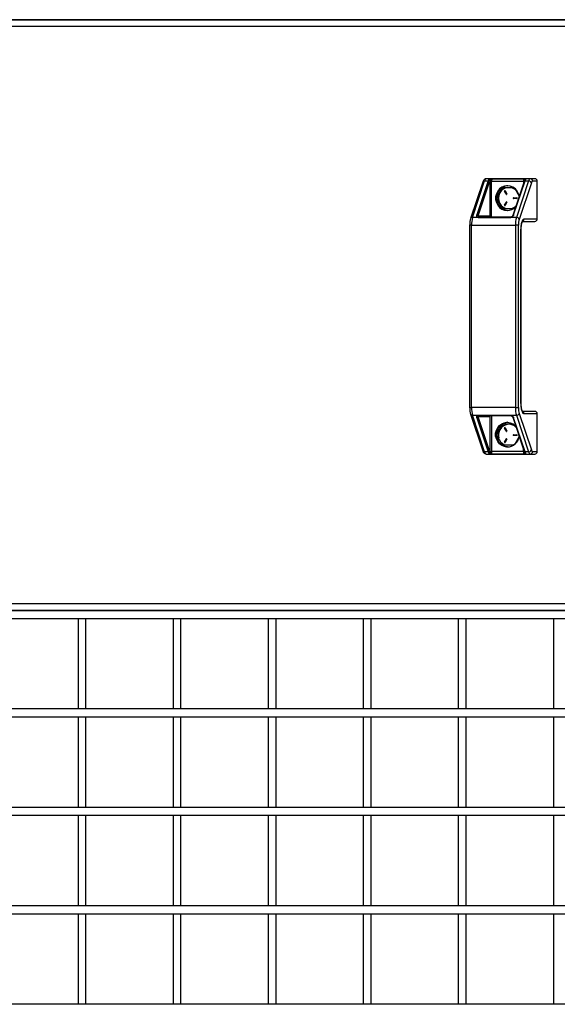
# Model space of a CAD drawing. Header units: inches. Extents: x 0.2 to 10.8, y 0.2 to 8.2.
# Tile 5 of 58: x 3.714 to 4.169, y 2.937 to 3.77. Entities that reach past the tile are written whole.
import ezdxf

# ---------------------------------------------------------------- set-up
doc = ezdxf.new("R2010")
doc.units = ezdxf.units.IN
doc.header["$MEASUREMENT"] = 0

msp = doc.modelspace()

# ---------------------------------------------------------------- linework, layer by layer
for p, q in [((3.2224, 3.76999), (4.39885, 3.76999)), ((4.39885, 3.76999), (3.22306, 3.76999)), ((3.22163, 3.76447), (4.39885, 3.76447)), ((4.09748, 3.60258), (4.1078, 3.63359)), ((4.11082, 3.63359), (4.1012, 3.60471)), ((4.1078, 3.63359), (4.11082, 3.63359)), ((4.1463, 3.63534), (4.10913, 3.63534)), ((4.11405, 3.63533), (4.14116, 3.63533)), ((4.13234, 3.60471), (4.14196, 3.63359)), ((4.14498, 3.63359), (4.13465, 3.60258)), ((4.14196, 3.63359), (4.14498, 3.63359)), ((4.15026, 3.63534), (4.1463, 3.63534)), ((4.10616, 3.6326), (4.09583, 3.6016)), ((4.10238, 3.60388), (4.11199, 3.63277)), ((4.11226, 3.63325), (4.11226, 3.60388)), ((4.11226, 3.63325), (4.11354, 3.63325)), ((4.11354, 3.63325), (4.14065, 3.63325)), ((4.11354, 3.60284), (4.11354, 3.63325)), ((4.11779, 3.61895), (4.12282, 3.62797)), ((4.12282, 3.62797), (4.13213, 3.62797)), ((4.12516, 3.62516), (4.12666, 3.62248)), ((4.14113, 3.6331), (4.13152, 3.60421)), ((4.13337, 3.62709), (4.13698, 3.62062)), ((4.14732, 3.63194), (4.13699, 3.60094)), ((4.14065, 3.63325), (4.14065, 3.63164)), ((4.14065, 3.63325), (4.14139, 3.63325)), ((4.15227, 3.63326), (4.14831, 3.63326)), ((4.15227, 3.60138), (4.15227, 3.63326)), ((4.15234, 3.63326), (4.15227, 3.63326)), ((4.15234, 3.60138), (4.15234, 3.63326)), ((4.11845, 3.61895), (4.11779, 3.61895)), ((4.12282, 3.60993), (4.11779, 3.61895)), ((4.1262, 3.62221), (4.1247, 3.62489)), ((4.1247, 3.62489), (4.12481, 3.62489)), ((4.12481, 3.62489), (4.12631, 3.62221)), ((4.12631, 3.62221), (4.1262, 3.62221)), ((4.13211, 3.61922), (4.1351, 3.61922)), ((4.1351, 3.61867), (4.13211, 3.61867)), ((4.13213, 3.60993), (4.12282, 3.60993)), ((4.1247, 3.61301), (4.1262, 3.61569)), ((4.12481, 3.61301), (4.1247, 3.61301)), ((4.12631, 3.61569), (4.12481, 3.61301)), ((4.12666, 3.61542), (4.12516, 3.61273)), ((4.12631, 3.61569), (4.1262, 3.61569)), ((4.13422, 3.61233), (4.13337, 3.61081)), ((4.1021, 3.60258), (4.09748, 3.60258)), ((4.10238, 3.60388), (4.11226, 3.60388)), ((4.12954, 3.60234), (4.10243, 3.60234)), ((4.12989, 3.60284), (4.10278, 3.60284)), ((4.13465, 3.60258), (4.13003, 3.60258)), ((4.13049, 3.60303), (4.13024, 3.60292)), ((4.14122, 3.60138), (4.15227, 3.60138)), ((4.15227, 3.60138), (4.15234, 3.60138)), ((4.0951, 3.596), (4.0951, 3.44174)), ((4.09665, 3.596), (4.0951, 3.596)), ((4.09665, 3.596), (4.13382, 3.596)), ((4.09665, 3.44174), (4.09665, 3.596)), ((4.13637, 3.596), (4.13382, 3.596)), ((4.13382, 3.596), (4.13382, 3.44174)), ((4.13637, 3.44174), (4.13637, 3.596)), ((4.13985, 3.5993), (4.15026, 3.5993)), ((4.13853, 3.44678), (4.13853, 3.59097)), ((4.13853, 3.59097), (4.1386, 3.59097)), ((4.1386, 3.44678), (4.1386, 3.59097)), ((4.0951, 3.44174), (4.09665, 3.44174)), ((4.13382, 3.44174), (4.09665, 3.44174)), ((4.13382, 3.44174), (4.13637, 3.44174)), ((4.1386, 3.44678), (4.13853, 3.44678)), ((4.09583, 3.43615), (4.10616, 3.40514)), ((4.09748, 3.43516), (4.1021, 3.43516)), ((4.1078, 3.40415), (4.09748, 3.43516)), ((4.11226, 3.43386), (4.10238, 3.43386)), ((4.11199, 3.40498), (4.10238, 3.43386)), ((4.10243, 3.4354), (4.12954, 3.4354)), ((4.10278, 3.4349), (4.12989, 3.4349)), ((4.11226, 3.43386), (4.11226, 3.40449)), ((4.11354, 3.4349), (4.11354, 3.40449)), ((4.13003, 3.43516), (4.13465, 3.43516)), ((4.13024, 3.43483), (4.13049, 3.43471)), ((4.13152, 3.43353), (4.14113, 3.40465)), ((4.13465, 3.43516), (4.14498, 3.40415)), ((4.13699, 3.43681), (4.14732, 3.4058)), ((4.15026, 3.43844), (4.13985, 3.43844)), ((4.15227, 3.43636), (4.14122, 3.43636)), ((4.15227, 3.40448), (4.15227, 3.43636)), ((4.15234, 3.43636), (4.15227, 3.43636)), ((4.15234, 3.40448), (4.15234, 3.43636)), ((4.1012, 3.43304), (4.11082, 3.40415)), ((4.11779, 3.41882), (4.12282, 3.42784)), ((4.12282, 3.42784), (4.13213, 3.42784)), ((4.12498, 3.42784), (4.12481, 3.42754)), ((4.13233, 3.42754), (4.12832, 3.42754)), ((4.14196, 3.40415), (4.13234, 3.43304)), ((4.13337, 3.42696), (4.1342, 3.42547)), ((4.11779, 3.41882), (4.11857, 3.41882)), ((4.12282, 3.4098), (4.11779, 3.41882)), ((4.1207, 3.42298), (4.11857, 3.41882)), ((4.1262, 3.42168), (4.1247, 3.42437)), ((4.1247, 3.42437), (4.12481, 3.42437)), ((4.12481, 3.42437), (4.12631, 3.42168)), ((4.12516, 3.42464), (4.12666, 3.42196)), ((4.12631, 3.42168), (4.1262, 3.42168)), ((4.13211, 3.4187), (4.1351, 3.4187)), ((4.1351, 3.41815), (4.13211, 3.41815)), ((4.13697, 3.41714), (4.13337, 3.41068)), ((4.13213, 3.4098), (4.12282, 3.4098)), ((4.1247, 3.41249), (4.1262, 3.41517)), ((4.12481, 3.41249), (4.1247, 3.41249)), ((4.12631, 3.41517), (4.12481, 3.41249)), ((4.12666, 3.4149), (4.12516, 3.41221)), ((4.12631, 3.41517), (4.1262, 3.41517)), ((4.11082, 3.40415), (4.1078, 3.40415)), ((4.10913, 3.4024), (4.1463, 3.4024)), ((4.11226, 3.40449), (4.11354, 3.40449)), ((4.14065, 3.40449), (4.11354, 3.40449)), ((4.14116, 3.40241), (4.11405, 3.40241)), ((4.14065, 3.40449), (4.14065, 3.4061)), ((4.14139, 3.40449), (4.14065, 3.40449)), ((4.14498, 3.40415), (4.14196, 3.40415)), ((4.1463, 3.4024), (4.15026, 3.4024)), ((4.14831, 3.40448), (4.15227, 3.40448)), ((4.15227, 3.40448), (4.15234, 3.40448)), ((4.39885, 3.27551), (3.22163, 3.27551)), ((4.39885, 3.26999), (3.2224, 3.26999)), ((3.22306, 3.26999), (4.39885, 3.26999)), ((3.2224, 3.26332), (4.39885, 3.26332)), ((3.76351, 3.26332), (3.76351, 3.18666)), ((3.77018, 3.18666), (3.77018, 3.26332)), ((3.84401, 3.26332), (3.84401, 3.18666)), ((3.85067, 3.18666), (3.85067, 3.26332)), ((3.9245, 3.26332), (3.9245, 3.18666)), ((3.93117, 3.18666), (3.93117, 3.26332)), ((4.00499, 3.26332), (4.00499, 3.18666)), ((4.01166, 3.18666), (4.01166, 3.26332)), ((4.08549, 3.26332), (4.08549, 3.18666)), ((4.09215, 3.18666), (4.09215, 3.26332)), ((4.16598, 3.26332), (4.16598, 3.18666)), ((4.39885, 3.18666), (3.2224, 3.18666)), ((3.2224, 3.17999), (4.39885, 3.17999)), ((3.76351, 3.17999), (3.76351, 3.10332)), ((3.77018, 3.10332), (3.77018, 3.17999)), ((3.84401, 3.17999), (3.84401, 3.10332)), ((3.85067, 3.10332), (3.85067, 3.17999)), ((3.9245, 3.17999), (3.9245, 3.10332)), ((3.93117, 3.10332), (3.93117, 3.17999)), ((4.00499, 3.17999), (4.00499, 3.10332)), ((4.01166, 3.10332), (4.01166, 3.17999)), ((4.08549, 3.17999), (4.08549, 3.10332)), ((4.09215, 3.10332), (4.09215, 3.17999)), ((4.16598, 3.17999), (4.16598, 3.10332)), ((4.39885, 3.10332), (3.2224, 3.10332)), ((3.2224, 3.09666), (4.39885, 3.09666)), ((3.76351, 3.09666), (3.76351, 3.01999)), ((3.77018, 3.01999), (3.77018, 3.09666)), ((3.84401, 3.09666), (3.84401, 3.01999)), ((3.85067, 3.01999), (3.85067, 3.09666)), ((3.9245, 3.09666), (3.9245, 3.01999)), ((3.93117, 3.01999), (3.93117, 3.09666)), ((4.00499, 3.09666), (4.00499, 3.01999)), ((4.01166, 3.01999), (4.01166, 3.09666)), ((4.08549, 3.09666), (4.08549, 3.01999)), ((4.09215, 3.01999), (4.09215, 3.09666)), ((4.16598, 3.09666), (4.16598, 3.01999)), ((4.39885, 3.01999), (3.2224, 3.01999)), ((3.2224, 3.01332), (4.39885, 3.01332)), ((3.76351, 3.01332), (3.76351, 2.93666)), ((3.77018, 2.93666), (3.77018, 3.01332)), ((3.84401, 3.01332), (3.84401, 2.93666)), ((3.85067, 2.93666), (3.85067, 3.01332)), ((3.9245, 3.01332), (3.9245, 2.93666)), ((3.93117, 2.93666), (3.93117, 3.01332)), ((4.00499, 3.01332), (4.00499, 2.93666)), ((4.01166, 2.93666), (4.01166, 3.01332)), ((4.08549, 3.01332), (4.08549, 2.93666)), ((4.09215, 2.93666), (4.09215, 3.01332)), ((4.16598, 3.01332), (4.16598, 2.93666)), ((4.39885, 2.93666), (3.2224, 2.93666))]:
    msp.add_line(p, q)
at = {"flags": 128}
for points in [[(4.13701, 3.62071), (4.1365, 3.62264), (4.13537, 3.62487), (4.13377, 3.62675), (4.13177, 3.62817), (4.1295, 3.62906), (4.12709, 3.62936), (4.12469, 3.62906), (4.12242, 3.62817), (4.12042, 3.62675), (4.11881, 3.62487), (4.11769, 3.62264), (4.11711, 3.6202), (4.11711, 3.61769), (4.11769, 3.61525), (4.11881, 3.61303), (4.12042, 3.61115), (4.12242, 3.60972), (4.12469, 3.60883), (4.12709, 3.60853)], [(4.13044, 3.60302), (4.13043, 3.60301), (4.13041, 3.603)], [(4.1304, 3.43476), (4.13043, 3.43473), (4.13044, 3.43473)], [(4.12709, 3.4084), (4.12469, 3.40871), (4.12242, 3.4096), (4.12042, 3.41102), (4.11881, 3.4129), (4.11769, 3.41513), (4.11711, 3.41756), (4.11711, 3.42007), (4.11769, 3.42251), (4.11881, 3.42474), (4.12042, 3.42662), (4.12242, 3.42804), (4.12469, 3.42893), (4.12709, 3.42924), (4.1295, 3.42893), (4.13177, 3.42804), (4.13377, 3.42662), (4.13384, 3.42655)]]:
    msp.add_lwpolyline(points, dxfattribs=at)
for centre, radius, start, end in [((4.10767, 3.63195), 0.00164, 85.20978, 156.68015), ((4.10992, 3.63336), 0.00213, 111.94471, 173.97008), ((4.11695, 3.63159), 0.00644, 154.5102, 161.94664), ((4.11087, 3.63241), 0.00118, 17.51254, 92.35242), ((4.11115, 3.63323), 0.00114, 11.07734, 90.79538), ((4.11618, 3.63371), 0.00268, 142.55116, 189.76792), ((4.14329, 3.63371), 0.00268, 142.55116, 189.76792), ((4.14189, 3.63277), 0.000821, 85.20978, 156.68015), ((4.14221, 3.63354), 0.000826, 85.89002, 186.65739), ((4.14808, 3.63159), 0.00644, 154.5102, 161.94664), ((4.1471, 3.63336), 0.00213, 111.94471, 173.97008), ((4.14507, 3.63123), 0.00236, 17.51254, 92.35242), ((4.14626, 3.63329), 0.00205, 359.02424, 88.98981), ((4.15026, 3.63326), 0.00208, 0, 90), ((4.15023, 3.63329), 0.00205, 359.02424, 88.98981), ((4.12827, 3.61901), 0.01049, 121.34542, 180.35973), ((4.1284, 3.61928), 0.00879, 98.77986, 151.28941), ((4.12786, 3.61956), 0.00981, 92.27548, 120.94696), ((4.12493, 3.62503), 0.000267, 30.06813, 211.66683), ((4.12505, 3.62503), 0.000275, 103.50112, 209.74283), ((4.12828, 3.61938), 0.00868, 48.29013, 81.36529), ((4.12827, 3.61888), 0.01049, 179.64027, 238.65458), ((4.1289, 3.61895), 0.00939, 150.9571, 209.0429), ((4.12643, 3.62234), 0.000267, 210.06813, 31.66683), ((4.12654, 3.62233), 0.000264, 208.68744, 257.63604), ((4.13211, 3.61895), 0.000274, 91.59839, 268.40161), ((4.13222, 3.61895), 0.000274, 91.59839, 268.40161), ((4.13509, 3.61895), 0.000274, 271.59839, 88.40161), ((4.12843, 3.61864), 0.00882, 208.81562, 261.11512), ((4.12786, 3.61834), 0.00981, 239.05304, 267.72452), ((4.12493, 3.61287), 0.000267, 148.33317, 329.93187), ((4.12505, 3.61287), 0.000275, 150.0997, 256.65636), ((4.12643, 3.61556), 0.000267, 328.33317, 149.93187), ((4.12654, 3.61556), 0.000264, 102.36396, 151.31256), ((4.12706, 3.61843), 0.0099, 270.21595, 313.34728), ((4.12828, 3.6185), 0.00867, 278.61524, 311.72935), ((4.09734, 3.60095), 0.00164, 85.18143, 157.12437), ((4.11906, 3.59651), 0.02242, 164.277, 181.28862), ((4.10125, 3.60353), 0.00118, 17.51254, 92.35242), ((4.10202, 3.60223), 0.000795, 71.19635, 121.73042), ((4.10261, 3.60179), 0.000943, 104.77721, 122.63957), ((4.10279, 3.60382), 0.00098, 238.67822, 269.94068), ((4.10302, 3.6023), 0.000592, 113.96943, 175.84609), ((4.13013, 3.6023), 0.000592, 113.96943, 175.84609), ((4.1296, 3.6022), 0.000575, 41.06697, 59.49361), ((4.13051, 3.60274), 0.00029, 36.64157, 104.03681), ((4.13227, 3.60389), 0.000819, 85.16345, 157.40718), ((4.15623, 3.59651), 0.02242, 164.277, 181.28862), ((4.13475, 3.60023), 0.00236, 17.51254, 92.35242), ((4.13913, 3.60137), 0.00209, 296.59598, 0.47179), ((4.15026, 3.60138), 0.00208, 270, 0), ((4.15023, 3.60135), 0.00205, 271.01019, 0.97576), ((4.11906, 3.44124), 0.02242, 178.71138, 195.723), ((4.15623, 3.44124), 0.02242, 178.71138, 195.723), ((4.09734, 3.4368), 0.00164, 203.00422, 274.81038), ((4.10125, 3.43421), 0.00118, 267.64758, 342.48746), ((4.10202, 3.43551), 0.000795, 238.26958, 288.80365), ((4.10261, 3.43596), 0.000943, 237.36043, 255.22279), ((4.10279, 3.43392), 0.00098, 90.05932, 121.32178), ((4.10302, 3.43544), 0.000592, 184.15391, 246.03057), ((4.13013, 3.43544), 0.000592, 184.15391, 246.03057), ((4.1296, 3.43554), 0.000575, 300.50639, 318.93303), ((4.1305, 3.43504), 0.000323, 259.86363, 319.48068), ((4.13227, 3.43385), 0.000819, 202.59282, 274.83655), ((4.13475, 3.43751), 0.00236, 267.64758, 342.48746), ((4.13913, 3.43638), 0.00209, 359.52771, 63.45461), ((4.15026, 3.43636), 0.00208, 360, 90), ((4.15023, 3.43639), 0.00205, 359.02424, 88.98981), ((4.12827, 3.41888), 0.01049, 121.34542, 180.35973), ((4.12838, 3.41879), 0.00876, 90.39021, 151.34475), ((4.12786, 3.41943), 0.00981, 92.27548, 120.94696), ((4.12829, 3.41889), 0.00865, 45.79119, 89.82546), ((4.12827, 3.41875), 0.01049, 179.64027, 238.65458), ((4.12891, 3.41843), 0.00939, 150.96087, 195.05257), ((4.12493, 3.42451), 0.000267, 30.06813, 211.66683), ((4.12505, 3.42451), 0.000275, 103.50112, 209.74283), ((4.12643, 3.42182), 0.000267, 210.06813, 31.66683), ((4.12654, 3.42181), 0.000264, 208.68744, 257.63604), ((4.12695, 3.41858), 0.01018, 270.82554, 351.2988), ((4.13211, 3.41843), 0.000274, 91.59839, 268.40161), ((4.13222, 3.41843), 0.000274, 91.59839, 268.40161), ((4.13509, 3.41843), 0.000274, 271.59839, 88.40161), ((4.12842, 3.41808), 0.00878, 223.40295, 250.49055), ((4.12786, 3.41821), 0.00981, 239.05304, 267.72452), ((4.12493, 3.41235), 0.000267, 148.33317, 329.93187), ((4.12505, 3.41235), 0.000275, 150.0997, 256.65636), ((4.12643, 3.41504), 0.000267, 328.33317, 149.93187), ((4.12654, 3.41504), 0.000264, 102.36396, 151.31256), ((4.12826, 3.418), 0.0087, 289.4257, 308.21229), ((4.10767, 3.40579), 0.00164, 203.31985, 274.79022), ((4.10992, 3.40438), 0.00213, 186.02992, 248.05529), ((4.11087, 3.40533), 0.00118, 267.64758, 342.48746), ((4.11695, 3.40615), 0.00644, 198.05336, 205.4898), ((4.11115, 3.40452), 0.00114, 269.20462, 348.92266), ((4.11618, 3.40404), 0.00268, 170.23208, 217.44884), ((4.14329, 3.40404), 0.00268, 170.23208, 217.44884), ((4.14189, 3.40497), 0.000821, 203.31985, 274.79022), ((4.14221, 3.4042), 0.000826, 173.34261, 274.10998), ((4.14808, 3.40615), 0.00644, 198.05336, 205.4898), ((4.14507, 3.40651), 0.00236, 267.64758, 342.48746), ((4.1471, 3.40438), 0.00213, 186.02992, 248.05529), ((4.14626, 3.40445), 0.00205, 271.01019, 0.97576), ((4.15026, 3.40448), 0.00208, 270, 0), ((4.15023, 3.40445), 0.00205, 271.01019, 0.97576)]:
    msp.add_arc(centre, radius, start, end)
for centre, major_axis, start_param, end_param in [((4.11327, 3.60388), (0.000826, -0.000826), 4.057891, 5.628687), ((4.11327, 3.43386), (0.000826, 0.000826), 0.654498, 2.225295)]:
    msp.add_ellipse(centre, major_axis=major_axis, ratio=0.767327, start_param=start_param, end_param=end_param)
for points, knots in [([(4.10912, 3.6353), (4.10884, 3.63529), (4.10818, 3.63526), (4.1073, 3.63466), (4.10667, 3.63383), (4.10632, 3.63314), (4.10619, 3.63266), (4.10616, 3.63259)], [0, 0, 0, 0, 0.17404, 0.404938, 0.660867, 0.947675, 1, 1, 1, 1]), ([(4.11113, 3.63436), (4.11115, 3.6344), (4.11119, 3.63447), (4.11126, 3.63456), (4.11134, 3.63465), (4.11143, 3.63473), (4.11159, 3.63485), (4.11184, 3.63498), (4.1122, 3.63511), (4.11262, 3.6352), (4.11308, 3.63527), (4.11356, 3.63531), (4.11389, 3.63532), (4.11405, 3.63533)], [0, 0, 0, 0, 0.050066, 0.099999, 0.149963, 0.200126, 0.250652, 0.374555, 0.500622, 0.620518, 0.749429, 0.874729, 1, 1, 1, 1]), ([(4.11226, 3.63345), (4.1123, 3.63361), (4.11238, 3.63378), (4.11257, 3.63413), (4.1127, 3.63431), (4.11301, 3.63468), (4.11318, 3.63487), (4.11359, 3.63519), (4.11382, 3.63531), (4.11405, 3.63533)], [0, 0, 0, 0, 0.25, 0.25, 0.5, 0.5, 0.75, 0.75, 1, 1, 1, 1]), ([(4.14116, 3.63533), (4.14126, 3.63532), (4.14147, 3.63531), (4.14176, 3.63527), (4.142, 3.6352), (4.1422, 3.63511), (4.14232, 3.63498), (4.14238, 3.63483), (4.14237, 3.63468), (4.14234, 3.63453), (4.14229, 3.63442), (4.14227, 3.63436)], [0, 0, 0, 0, 0.125383, 0.250596, 0.379497, 0.499418, 0.625476, 0.749405, 0.833376, 0.916652, 1, 1, 1, 1]), ([(4.14116, 3.63533), (4.14118, 3.63529), (4.14121, 3.63519), (4.14136, 3.63464), (4.14137, 3.63407), (4.14137, 3.63372)], [0, 0, 0, 0, 0.281608, 0.563166, 1, 1, 1, 1]), ([(4.14831, 3.63326), (4.14829, 3.63326), (4.14823, 3.63326), (4.14816, 3.63323), (4.14808, 3.6332), (4.14801, 3.63315), (4.14793, 3.63309), (4.14786, 3.63301), (4.14777, 3.6329), (4.14766, 3.63274), (4.14754, 3.63251), (4.14743, 3.63225), (4.14735, 3.63205), (4.14732, 3.63194)], [0, 0, 0, 0, 0.07181, 0.143228, 0.214414, 0.285528, 0.356731, 0.428184, 0.500046, 0.625425, 0.74997, 0.874541, 1, 1, 1, 1]), ([(4.09584, 3.60158), (4.09575, 3.60129), (4.09556, 3.60068), (4.09537, 3.59968), (4.09523, 3.59863), (4.09513, 3.59743), (4.09511, 3.59652), (4.0951, 3.596)], [0, 0, 0, 0, 0.1950866, 0.4020316, 0.5659165, 0.7513974, 1, 1, 1, 1]), ([(4.1016, 3.60291), (4.10136, 3.60309), (4.1012, 3.60336), (4.10106, 3.60398), (4.10108, 3.60434), (4.1012, 3.60471)], [0, 0, 0, 0, 0.5, 0.5, 1, 1, 1, 1]), ([(4.10243, 3.60234), (4.10237, 3.60239), (4.10226, 3.60247), (4.10215, 3.60255), (4.1021, 3.60258)], [0, 0, 0, 0, 0.5825818, 1, 1, 1, 1]), ([(4.10238, 3.60388), (4.10226, 3.6037), (4.10218, 3.60352), (4.10215, 3.60321), (4.10219, 3.60308), (4.10228, 3.60299)], [0, 0, 0, 0, 0.5, 0.5, 1, 1, 1, 1]), ([(4.13003, 3.60258), (4.12996, 3.60255), (4.1298, 3.60247), (4.12964, 3.60239), (4.12954, 3.60234)], [0, 0, 0, 0, 0.4174182, 1, 1, 1, 1]), ([(4.13023, 3.60292), (4.1302, 3.60291), (4.13011, 3.60286), (4.12999, 3.60286), (4.1299, 3.60286)], [0, 0, 0, 0, 0.294678, 1, 1, 1, 1]), ([(4.13151, 3.60421), (4.13141, 3.60398), (4.13125, 3.60365), (4.13083, 3.60325), (4.13057, 3.60309), (4.13045, 3.60302)], [0, 0, 0, 0, 0.555236, 0.797611, 1, 1, 1, 1]), ([(4.13234, 3.60471), (4.13222, 3.60434), (4.13201, 3.60398), (4.13145, 3.60336), (4.13111, 3.60309), (4.13075, 3.60291)], [0, 0, 0, 0, 0.5, 0.5, 1, 1, 1, 1]), ([(4.13853, 3.59097), (4.13853, 3.59109), (4.13853, 3.59135), (4.13853, 3.59173), (4.13854, 3.59211), (4.13855, 3.59249), (4.13858, 3.59307), (4.13863, 3.59385), (4.13871, 3.59482), (4.13882, 3.59577), (4.13901, 3.59699), (4.1393, 3.59839), (4.13966, 3.59952), (4.13998, 3.60023), (4.14022, 3.60066), (4.14048, 3.60099), (4.1407, 3.6012), (4.14089, 3.60131), (4.14106, 3.60137), (4.14117, 3.60138), (4.14122, 3.60138)], [0, 0, 0, 0, 0.023336, 0.046629, 0.069911, 0.093212, 0.116565, 0.178302, 0.240092, 0.304403, 0.368768, 0.500006, 0.631244, 0.695555, 0.759919, 0.821657, 0.883446, 0.92231, 0.961113, 1, 1, 1, 1]), ([(4.1386, 3.59097), (4.13861, 3.59172), (4.13863, 3.59277), (4.13874, 3.59423), (4.13886, 3.59538), (4.13904, 3.59658), (4.13927, 3.59764), (4.13951, 3.5985), (4.13975, 3.59913), (4.13993, 3.59949), (4.14005, 3.59961), (4.14001, 3.59958), (4.14001, 3.59958)], [0, 0, 0, 0, 0.179855, 0.250558, 0.364947, 0.477987, 0.592737, 0.704287, 0.80997, 0.907744, 0.997317, 1, 1, 1, 1]), ([(4.0951, 3.44174), (4.09512, 3.44107), (4.09513, 3.44015), (4.09526, 3.43888), (4.0954, 3.4379), (4.09559, 3.43693), (4.09576, 3.4364), (4.09584, 3.43616)], [0, 0, 0, 0, 0.318116, 0.441484, 0.641722, 0.839574, 1, 1, 1, 1]), ([(4.14122, 3.43636), (4.14119, 3.43636), (4.14112, 3.43636), (4.14102, 3.43638), (4.14093, 3.43642), (4.14083, 3.43647), (4.14068, 3.43656), (4.14048, 3.43675), (4.14022, 3.43708), (4.13998, 3.43751), (4.13966, 3.43823), (4.1393, 3.43936), (4.13901, 3.44075), (4.13882, 3.44198), (4.13871, 3.44292), (4.13863, 3.44389), (4.13857, 3.44476), (4.13854, 3.44551), (4.13853, 3.44614), (4.13853, 3.44656), (4.13853, 3.44678)], [0, 0, 0, 0, 0.023336, 0.046629, 0.069911, 0.093212, 0.116565, 0.178302, 0.240092, 0.304403, 0.368768, 0.500006, 0.631244, 0.695555, 0.759919, 0.821657, 0.883446, 0.92231, 0.961113, 1, 1, 1, 1]), ([(4.14001, 3.43816), (4.14001, 3.43816), (4.14005, 3.43813), (4.13992, 3.43827), (4.13973, 3.43866), (4.13947, 3.43935), (4.1392, 3.44036), (4.13896, 3.44161), (4.13879, 3.44292), (4.13868, 3.44419), (4.13861, 3.44546), (4.1386, 3.44635), (4.1386, 3.44678)], [0, 0, 0, 0, 0.004299, 0.09808, 0.200577, 0.311422, 0.43056, 0.574834, 0.690284, 0.786282, 0.898879, 1, 1, 1, 1]), ([(4.1012, 3.43304), (4.10108, 3.4334), (4.10106, 3.43376), (4.1012, 3.43439), (4.10136, 3.43465), (4.1016, 3.43483)], [0, 0, 0, 0, 0.5, 0.5, 1, 1, 1, 1]), ([(4.1021, 3.43516), (4.10215, 3.43519), (4.10226, 3.43527), (4.10237, 3.43535), (4.10243, 3.4354)], [0, 0, 0, 0, 0.417418, 1, 1, 1, 1]), ([(4.10228, 3.43476), (4.10219, 3.43467), (4.10215, 3.43453), (4.10218, 3.43422), (4.10226, 3.43404), (4.10238, 3.43386)], [0, 0, 0, 0, 0.5, 0.5, 1, 1, 1, 1]), ([(4.12954, 3.4354), (4.12964, 3.43535), (4.1298, 3.43527), (4.12996, 3.43519), (4.13003, 3.43516)], [0, 0, 0, 0, 0.582582, 1, 1, 1, 1]), ([(4.1299, 3.43489), (4.12993, 3.43489), (4.13005, 3.43491), (4.13015, 3.43486), (4.13022, 3.43482)], [0, 0, 0, 0, 0.2132609, 1, 1, 1, 1]), ([(4.13045, 3.43472), (4.13057, 3.43465), (4.13083, 3.43449), (4.13125, 3.43409), (4.13141, 3.43377), (4.13151, 3.43354)], [0, 0, 0, 0, 0.202389, 0.444764, 1, 1, 1, 1]), ([(4.13075, 3.43483), (4.13111, 3.43465), (4.13145, 3.43439), (4.13201, 3.43376), (4.13222, 3.4334), (4.13234, 3.43304)], [0, 0, 0, 0, 0.5, 0.5, 1, 1, 1, 1]), ([(4.10616, 3.40515), (4.10618, 3.40508), (4.1063, 3.40469), (4.10659, 3.40407), (4.1071, 3.40329), (4.10787, 3.40269), (4.10861, 3.40237), (4.10903, 3.40243), (4.10911, 3.40244)], [0, 0, 0, 0, 0.049783, 0.281999, 0.525816, 0.738856, 0.948313, 1, 1, 1, 1]), ([(4.11405, 3.40241), (4.11389, 3.40242), (4.11356, 3.40243), (4.11308, 3.40248), (4.11262, 3.40254), (4.1122, 3.40264), (4.11184, 3.40276), (4.11156, 3.40291), (4.11136, 3.40306), (4.11123, 3.40321), (4.11116, 3.40332), (4.11113, 3.40338)], [0, 0, 0, 0, 0.125383, 0.250596, 0.379497, 0.499418, 0.625476, 0.749405, 0.833376, 0.916652, 1, 1, 1, 1]), ([(4.11405, 3.40241), (4.11382, 3.40243), (4.11359, 3.40255), (4.11318, 3.40287), (4.11301, 3.40307), (4.1127, 3.40344), (4.11257, 3.40362), (4.11238, 3.40396), (4.1123, 3.40413), (4.11226, 3.4043)], [0, 0, 0, 0, 0.25, 0.25, 0.5, 0.5, 0.75, 0.75, 1, 1, 1, 1]), ([(4.14137, 3.40402), (4.14137, 3.40368), (4.14136, 3.40311), (4.14121, 3.40255), (4.14118, 3.40246), (4.14116, 3.40241)], [0, 0, 0, 0, 0.436818, 0.718368, 1, 1, 1, 1]), ([(4.14227, 3.40338), (4.14228, 3.40334), (4.14231, 3.40328), (4.14235, 3.40318), (4.14237, 3.40309), (4.14238, 3.40301), (4.14237, 3.4029), (4.14232, 3.40276), (4.1422, 3.40264), (4.142, 3.40254), (4.14176, 3.40248), (4.14147, 3.40243), (4.14126, 3.40242), (4.14116, 3.40241)], [0, 0, 0, 0, 0.050066, 0.099999, 0.149963, 0.200126, 0.250652, 0.374555, 0.500622, 0.620518, 0.749429, 0.874729, 1, 1, 1, 1]), ([(4.14732, 3.4058), (4.14734, 3.40574), (4.14738, 3.40562), (4.14744, 3.40546), (4.14751, 3.4053), (4.14758, 3.40517), (4.14764, 3.40504), (4.14771, 3.40492), (4.1478, 3.40479), (4.14791, 3.40467), (4.14805, 3.40456), (4.14818, 3.4045), (4.14827, 3.40449), (4.14831, 3.40448)], [0, 0, 0, 0, 0.07181, 0.143228, 0.214414, 0.285528, 0.356731, 0.428184, 0.500046, 0.625425, 0.74997, 0.874541, 1, 1, 1, 1])]:
    msp.add_open_spline(points, degree=3, knots=knots)
for points in [[(4.11226, 3.63345), (4.11217, 3.63325), (4.11208, 3.63302), (4.11199, 3.63277)], [(4.11226, 3.63325), (4.11226, 3.63332), (4.11226, 3.63338), (4.11226, 3.63345)], [(4.14112, 3.63277), (4.1412, 3.63302), (4.14129, 3.63325), (4.14139, 3.63345)], [(4.12345, 3.62806), (4.12249, 3.62657), (4.12156, 3.62506), (4.1207, 3.62351)], [(4.1207, 3.62351), (4.11983, 3.62195), (4.11907, 3.62044), (4.11837, 3.61895)], [(4.11837, 3.61895), (4.11907, 3.61746), (4.11983, 3.61595), (4.1207, 3.61439)], [(4.1207, 3.61439), (4.12156, 3.61284), (4.12249, 3.61132), (4.12345, 3.60983)], [(4.1021, 3.60258), (4.10193, 3.60269), (4.10175, 3.60279), (4.1016, 3.60291)], [(4.10228, 3.60299), (4.10231, 3.60293), (4.10234, 3.60284), (4.10237, 3.6027)], [(4.10237, 3.6027), (4.10239, 3.60261), (4.10241, 3.60249), (4.10243, 3.60234)], [(4.12954, 3.60234), (4.12966, 3.60249), (4.12977, 3.60261), (4.12989, 3.6027)], [(4.12989, 3.6027), (4.13007, 3.60284), (4.13024, 3.60293), (4.1304, 3.60299)], [(4.13075, 3.60291), (4.13051, 3.60279), (4.13027, 3.60269), (4.13003, 3.60258)], [(4.13699, 3.60094), (4.1366, 3.59975), (4.13637, 3.59793), (4.13637, 3.596)], [(4.13637, 3.44174), (4.13637, 3.43981), (4.1366, 3.43799), (4.13699, 3.43681)], [(4.1016, 3.43483), (4.10175, 3.43495), (4.10193, 3.43506), (4.1021, 3.43516)], [(4.10237, 3.43504), (4.10234, 3.4349), (4.10231, 3.43482), (4.10228, 3.43476)], [(4.10243, 3.4354), (4.10241, 3.43526), (4.10239, 3.43514), (4.10237, 3.43504)], [(4.12989, 3.43504), (4.12977, 3.43514), (4.12966, 3.43526), (4.12954, 3.4354)], [(4.1304, 3.43476), (4.13024, 3.43482), (4.13007, 3.4349), (4.12989, 3.43504)], [(4.13003, 3.43516), (4.13027, 3.43506), (4.13051, 3.43495), (4.13075, 3.43483)], [(4.12345, 3.42754), (4.12249, 3.42605), (4.12156, 3.42454), (4.1207, 3.42298)], [(4.12832, 3.42754), (4.12659, 3.42754), (4.12498, 3.42754), (4.12345, 3.42754)], [(4.11199, 3.40498), (4.11208, 3.40472), (4.11217, 3.40449), (4.11226, 3.4043)], [(4.11226, 3.4043), (4.11226, 3.40436), (4.11226, 3.40443), (4.11226, 3.40449)]]:
    msp.add_open_spline(points, degree=3)

doc.saveas('drawing.dxf')
